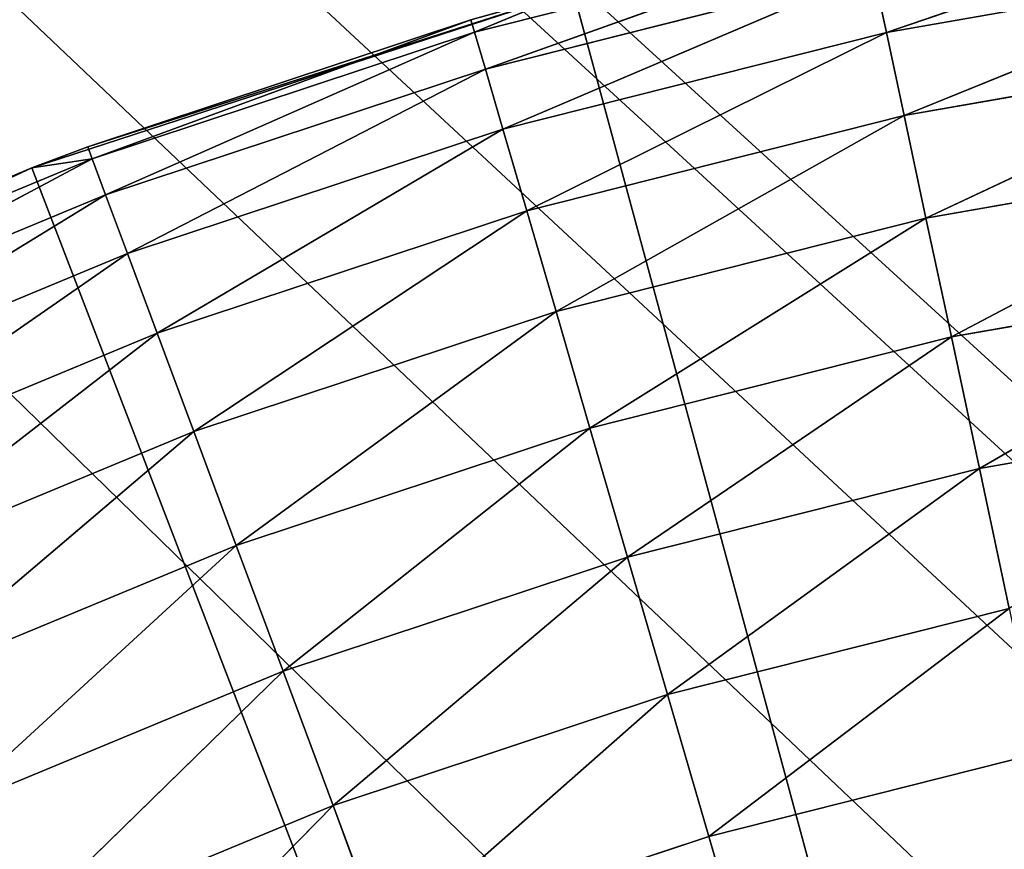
# Model space of a CAD drawing. Extents: x 0.4 to 80.4, y 0.1 to 20.1.
# Tile 225 of 256: x 2.1601 to 2.2759, y 18.0936 to 18.1912. Entities that reach past the tile are written whole.
import ezdxf

# ---------------------------------------------------------------- set-up
doc = ezdxf.new("R2010")
doc.units = 0
doc.header["$LTSCALE"] = 2.54
doc.layers.get('0').update_dxf_attribs({"color": 13, "linetype": 'CONTINUOUS'})

# ---------------------------------------------------------------- blocks, each defined once
blk = doc.blocks.new('P__KA_KUCHENNA_MOLISA_STL')
at = {"color": 0}
for p, q in [((2.61998, 17.83523, 89.4), (0.395, 19.86711, 89.4)), ((2.61998, 17.83523, 89.4), (0.395, 19.86711, 89.4)), ((2.57, 17.87022, 89.4), (0.395, 19.86711, 89.4)), ((2.57, 17.87022, 89.4), (0.395, 19.86711, 89.4)), ((2.51471, 17.896, 89.4), (0.395, 19.86711, 89.4)), ((2.45578, 17.91179, 89.4), (0.395, 19.86711, 89.4)), ((2.51471, 17.896, 89.4), (0.395, 19.86711, 89.4)), ((2.45578, 17.91179, 89.4), (0.395, 19.86711, 89.4)), ((2.395, 17.91711, 89.4), (0.395, 19.86711, 89.4)), ((2.395, 17.91711, 89.4), (0.395, 19.86711, 89.4)), ((2.45578, 17.91179, 89.5), (0.395, 19.86711, 89.5)), ((0.395, 19.86711, 89.5), (2.395, 17.91711, 89.5)), ((2.45578, 17.91179, 89.5), (0.395, 19.86711, 89.5)), ((2.51471, 17.896, 89.5), (0.395, 19.86711, 89.5)), ((2.51471, 17.896, 89.5), (0.395, 19.86711, 89.5)), ((0.395, 19.86711, 89.5), (2.395, 17.91711, 89.5)), ((2.26202, 18.18967, 88.95), (2.30681, 18.20501, 88.9658)), ((2.26202, 18.18967, 88.95), (2.30681, 18.20501, 88.9658)), ((2.25954, 18.20128, 88.98264), (2.21361, 18.1897, 88.98264)), ((2.25954, 18.20128, 88.98264), (2.21361, 18.1897, 88.98264)), ((2.25954, 18.20128, 88.98264), (2.21487, 18.18537, 88.9658)), ((2.25954, 18.20128, 88.98264), (2.21487, 18.18537, 88.9658)), ((2.26048, 18.19687, 88.9658), (2.21487, 18.18537, 88.9658)), ((2.26048, 18.19687, 88.9658), (2.21487, 18.18537, 88.9658)), ((2.26048, 18.19687, 88.9658), (2.21693, 18.1783, 88.95)), ((2.26048, 18.19687, 88.9658), (2.21693, 18.1783, 88.95)), ((2.26202, 18.18967, 88.95), (2.26048, 18.19687, 88.9658)), ((2.26202, 18.18967, 88.95), (2.26048, 18.19687, 88.9658)), ((2.26202, 18.18967, 88.95), (2.30782, 18.19771, 88.95)), ((2.26202, 18.18967, 88.95), (2.30782, 18.19771, 88.95)), ((2.26411, 18.17989, 88.93572), (2.30782, 18.19771, 88.95)), ((2.26411, 18.17989, 88.93572), (2.30782, 18.19771, 88.95)), ((2.16156, 18.17375, 89.4), (2.22518, 18.19453, 89.4)), ((2.16156, 18.17375, 89.4), (2.22518, 18.19453, 89.4)), ((2.16812, 18.17623, 89), (2.22518, 18.19453, 89.4)), ((2.16812, 18.17623, 89), (2.22518, 18.19453, 89.4)), ((2.22518, 18.19453, 89), (2.21318, 18.19116, 89)), ((2.21318, 18.19116, 89), (2.22518, 18.19453, 89.4)), ((2.21318, 18.19116, 89), (2.22518, 18.19453, 89.4)), ((2.22518, 18.19453, 89), (2.21318, 18.19116, 89)), ((2.22518, 18.19453, 89), (2.21361, 18.1897, 88.98264)), ((2.22518, 18.19453, 89), (2.21361, 18.1897, 88.98264)), ((2.22518, 18.19453, 89.4), (2.395, 17.56711, 89.4)), ((2.22518, 18.19453, 89.4), (2.395, 17.56711, 89.4)), ((2.21318, 18.19116, 89), (2.16812, 18.17623, 89)), ((2.21318, 18.19116, 89), (2.16812, 18.17623, 89)), ((2.16865, 18.1748, 88.98264), (2.21318, 18.19116, 89)), ((2.16865, 18.1748, 88.98264), (2.21318, 18.19116, 89)), ((2.21361, 18.1897, 88.98264), (2.21318, 18.19116, 89)), ((2.21361, 18.1897, 88.98264), (2.21318, 18.19116, 89)), ((2.16865, 18.1748, 88.98264), (2.21361, 18.1897, 88.98264)), ((2.16865, 18.1748, 88.98264), (2.21361, 18.1897, 88.98264)), ((2.17022, 18.17057, 88.9658), (2.21361, 18.1897, 88.98264)), ((2.17022, 18.17057, 88.9658), (2.21361, 18.1897, 88.98264)), ((2.21487, 18.18537, 88.9658), (2.21361, 18.1897, 88.98264)), ((2.21487, 18.18537, 88.9658), (2.21361, 18.1897, 88.98264)), ((2.26202, 18.18967, 88.95), (2.21693, 18.1783, 88.95)), ((2.26202, 18.18967, 88.95), (2.21693, 18.1783, 88.95)), ((2.26202, 18.18967, 88.95), (2.21973, 18.1687, 88.93572)), ((2.26202, 18.18967, 88.95), (2.21973, 18.1687, 88.93572)), ((2.26411, 18.17989, 88.93572), (2.26202, 18.18967, 88.95)), ((2.26411, 18.17989, 88.93572), (2.26202, 18.18967, 88.95)), ((2.26411, 18.17989, 88.93572), (2.30919, 18.18781, 88.93572)), ((2.26411, 18.17989, 88.93572), (2.30919, 18.18781, 88.93572)), ((2.26668, 18.16784, 88.92339), (2.30919, 18.18781, 88.93572)), ((2.26668, 18.16784, 88.92339), (2.30919, 18.18781, 88.93572)), ((2.17022, 18.17057, 88.9658), (2.21487, 18.18537, 88.9658)), ((2.17022, 18.17057, 88.9658), (2.21487, 18.18537, 88.9658)), ((2.17279, 18.16367, 88.95), (2.21487, 18.18537, 88.9658)), ((2.17279, 18.16367, 88.95), (2.21487, 18.18537, 88.9658)), ((2.21693, 18.1783, 88.95), (2.21487, 18.18537, 88.9658)), ((2.21693, 18.1783, 88.95), (2.21487, 18.18537, 88.9658)), ((2.26411, 18.17989, 88.93572), (2.21973, 18.1687, 88.93572)), ((2.26411, 18.17989, 88.93572), (2.21973, 18.1687, 88.93572)), ((2.26411, 18.17989, 88.93572), (2.22318, 18.15687, 88.92339)), ((2.26411, 18.17989, 88.93572), (2.22318, 18.15687, 88.92339)), ((2.26668, 18.16784, 88.92339), (2.26411, 18.17989, 88.93572)), ((2.26668, 18.16784, 88.92339), (2.26411, 18.17989, 88.93572)), ((2.17279, 18.16367, 88.95), (2.21693, 18.1783, 88.95)), ((2.17279, 18.16367, 88.95), (2.21693, 18.1783, 88.95)), ((2.17628, 18.1543, 88.93572), (2.21693, 18.1783, 88.95)), ((2.17628, 18.1543, 88.93572), (2.21693, 18.1783, 88.95)), ((2.21973, 18.1687, 88.93572), (2.21693, 18.1783, 88.95)), ((2.21973, 18.1687, 88.93572), (2.21693, 18.1783, 88.95)), ((2.16812, 18.17623, 89), (2.16156, 18.17375, 89.4)), ((2.16812, 18.17623, 89), (2.16156, 18.17375, 89.4)), ((2.16812, 18.17623, 89), (2.16156, 18.17375, 89)), ((2.16812, 18.17623, 89), (2.16156, 18.17375, 89)), ((2.16812, 18.17623, 89), (2.16865, 18.1748, 88.98264)), ((2.16812, 18.17623, 89), (2.16865, 18.1748, 88.98264)), ((2.16865, 18.1748, 88.98264), (2.12489, 18.15666, 88.98264)), ((2.16865, 18.1748, 88.98264), (2.12489, 18.15666, 88.98264)), ((2.16865, 18.1748, 88.98264), (2.12677, 18.15256, 88.9658)), ((2.16865, 18.1748, 88.98264), (2.12677, 18.15256, 88.9658)), ((2.16865, 18.1748, 88.98264), (2.16156, 18.17375, 89)), ((2.16865, 18.1748, 88.98264), (2.16156, 18.17375, 89)), ((2.17022, 18.17057, 88.9658), (2.16865, 18.1748, 88.98264)), ((2.17022, 18.17057, 88.9658), (2.16865, 18.1748, 88.98264)), ((2.26668, 18.16784, 88.92339), (2.31088, 18.1756, 88.92339)), ((2.26668, 18.16784, 88.92339), (2.31088, 18.1756, 88.92339)), ((2.26967, 18.15387, 88.9134), (2.31088, 18.1756, 88.92339)), ((2.26967, 18.15387, 88.9134), (2.31088, 18.1756, 88.92339)), ((2.10043, 18.14653, 89.4), (2.16156, 18.17375, 89.4)), ((2.10043, 18.14653, 89.4), (2.16156, 18.17375, 89.4)), ((2.16156, 18.17375, 89.4), (2.12426, 18.15804, 89)), ((2.16156, 18.17375, 89), (2.12426, 18.15804, 89)), ((2.16156, 18.17375, 89.4), (2.12426, 18.15804, 89)), ((2.16156, 18.17375, 89), (2.12426, 18.15804, 89)), ((2.16156, 18.17375, 89), (2.12489, 18.15666, 88.98264)), ((2.16156, 18.17375, 89), (2.12489, 18.15666, 88.98264)), ((2.16156, 18.17375, 89), (2.16156, 18.17375, 89.4)), ((2.16156, 18.17375, 89), (2.16156, 18.17375, 89.4)), ((2.395, 17.56711, 89.4), (2.16156, 18.17375, 89.4)), ((2.395, 17.56711, 89.4), (2.16156, 18.17375, 89.4)), ((2.17022, 18.17057, 88.9658), (2.12677, 18.15256, 88.9658)), ((2.17022, 18.17057, 88.9658), (2.12677, 18.15256, 88.9658)), ((2.17022, 18.17057, 88.9658), (2.12984, 18.14586, 88.95)), ((2.17022, 18.17057, 88.9658), (2.12984, 18.14586, 88.95)), ((2.17279, 18.16367, 88.95), (2.17022, 18.17057, 88.9658)), ((2.17279, 18.16367, 88.95), (2.17022, 18.17057, 88.9658)), ((2.17628, 18.1543, 88.93572), (2.21973, 18.1687, 88.93572)), ((2.17628, 18.1543, 88.93572), (2.21973, 18.1687, 88.93572)), ((2.18058, 18.14275, 88.92339), (2.21973, 18.1687, 88.93572)), ((2.18058, 18.14275, 88.92339), (2.21973, 18.1687, 88.93572)), ((2.22318, 18.15687, 88.92339), (2.21973, 18.1687, 88.93572)), ((2.22318, 18.15687, 88.92339), (2.21973, 18.1687, 88.93572)), ((2.26668, 18.16784, 88.92339), (2.22318, 18.15687, 88.92339)), ((2.26668, 18.16784, 88.92339), (2.22318, 18.15687, 88.92339)), ((2.26668, 18.16784, 88.92339), (2.22717, 18.14316, 88.9134)), ((2.26668, 18.16784, 88.92339), (2.22717, 18.14316, 88.9134)), ((2.26967, 18.15387, 88.9134), (2.26668, 18.16784, 88.92339)), ((2.26967, 18.15387, 88.9134), (2.26668, 18.16784, 88.92339)), ((2.17279, 18.16367, 88.95), (2.12984, 18.14586, 88.95)), ((2.17279, 18.16367, 88.95), (2.12984, 18.14586, 88.95)), ((2.17279, 18.16367, 88.95), (2.134, 18.13677, 88.93572)), ((2.17279, 18.16367, 88.95), (2.134, 18.13677, 88.93572)), ((2.17628, 18.1543, 88.93572), (2.17279, 18.16367, 88.95)), ((2.17628, 18.1543, 88.93572), (2.17279, 18.16367, 88.95)), ((2.26967, 18.15387, 88.9134), (2.31283, 18.16146, 88.9134)), ((2.26967, 18.15387, 88.9134), (2.31283, 18.16146, 88.9134)), ((2.27297, 18.13842, 88.90603), (2.31283, 18.16146, 88.9134)), ((2.27297, 18.13842, 88.90603), (2.31283, 18.16146, 88.9134)), ((2.18058, 18.14275, 88.92339), (2.22318, 18.15687, 88.92339)), ((2.18058, 18.14275, 88.92339), (2.22318, 18.15687, 88.92339)), ((2.18557, 18.12937, 88.9134), (2.22318, 18.15687, 88.92339)), ((2.18557, 18.12937, 88.9134), (2.22318, 18.15687, 88.92339)), ((2.22717, 18.14316, 88.9134), (2.22318, 18.15687, 88.92339)), ((2.22717, 18.14316, 88.9134), (2.22318, 18.15687, 88.92339)), ((2.17628, 18.1543, 88.93572), (2.134, 18.13677, 88.93572)), ((2.17628, 18.1543, 88.93572), (2.134, 18.13677, 88.93572)), ((2.17628, 18.1543, 88.93572), (2.13914, 18.12556, 88.92339)), ((2.17628, 18.1543, 88.93572), (2.13914, 18.12556, 88.92339)), ((2.18058, 18.14275, 88.92339), (2.17628, 18.1543, 88.93572)), ((2.18058, 18.14275, 88.92339), (2.17628, 18.1543, 88.93572)), ((2.26967, 18.15387, 88.9134), (2.22717, 18.14316, 88.9134)), ((2.26967, 18.15387, 88.9134), (2.22717, 18.14316, 88.9134)), ((2.26967, 18.15387, 88.9134), (2.23159, 18.12799, 88.90603)), ((2.26967, 18.15387, 88.9134), (2.23159, 18.12799, 88.90603)), ((2.27297, 18.13842, 88.90603), (2.26967, 18.15387, 88.9134)), ((2.27297, 18.13842, 88.90603), (2.26967, 18.15387, 88.9134)), ((2.27297, 18.13842, 88.90603), (2.315, 18.14581, 88.90603)), ((2.27297, 18.13842, 88.90603), (2.315, 18.14581, 88.90603)), ((2.18058, 18.14275, 88.92339), (2.13914, 18.12556, 88.92339)), ((2.18058, 18.14275, 88.92339), (2.13914, 18.12556, 88.92339)), ((2.18058, 18.14275, 88.92339), (2.14508, 18.11258, 88.9134)), ((2.18058, 18.14275, 88.92339), (2.14508, 18.11258, 88.9134)), ((2.18557, 18.12937, 88.9134), (2.18058, 18.14275, 88.92339)), ((2.18557, 18.12937, 88.9134), (2.18058, 18.14275, 88.92339)), ((2.18557, 18.12937, 88.9134), (2.22717, 18.14316, 88.9134)), ((2.18557, 18.12937, 88.9134), (2.22717, 18.14316, 88.9134)), ((2.19108, 18.11457, 88.90603), (2.22717, 18.14316, 88.9134)), ((2.19108, 18.11457, 88.90603), (2.22717, 18.14316, 88.9134)), ((2.23159, 18.12799, 88.90603), (2.22717, 18.14316, 88.9134)), ((2.23159, 18.12799, 88.90603), (2.22717, 18.14316, 88.9134)), ((2.27297, 18.13842, 88.90603), (2.23159, 18.12799, 88.90603)), ((2.27297, 18.13842, 88.90603), (2.23159, 18.12799, 88.90603)), ((2.27297, 18.13842, 88.90603), (2.2363, 18.11183, 88.90152)), ((2.27297, 18.13842, 88.90603), (2.2363, 18.11183, 88.90152)), ((2.27648, 18.12196, 88.90152), (2.27297, 18.13842, 88.90603)), ((2.27648, 18.12196, 88.90152), (2.27297, 18.13842, 88.90603)), ((2.18557, 18.12937, 88.9134), (2.14508, 18.11258, 88.9134)), ((2.18557, 18.12937, 88.9134), (2.14508, 18.11258, 88.9134)), ((2.18557, 18.12937, 88.9134), (2.15167, 18.09822, 88.90603)), ((2.18557, 18.12937, 88.9134), (2.15167, 18.09822, 88.90603)), ((2.19108, 18.11457, 88.90603), (2.18557, 18.12937, 88.9134)), ((2.19108, 18.11457, 88.90603), (2.18557, 18.12937, 88.9134)), ((2.19108, 18.11457, 88.90603), (2.23159, 18.12799, 88.90603)), ((2.19108, 18.11457, 88.90603), (2.23159, 18.12799, 88.90603)), ((2.19696, 18.09879, 88.90152), (2.23159, 18.12799, 88.90603)), ((2.19696, 18.09879, 88.90152), (2.23159, 18.12799, 88.90603)), ((2.2363, 18.11183, 88.90152), (2.23159, 18.12799, 88.90603)), ((2.2363, 18.11183, 88.90152), (2.23159, 18.12799, 88.90603)), ((2.27648, 18.12196, 88.90152), (2.2363, 18.11183, 88.90152)), ((2.27648, 18.12196, 88.90152), (2.2363, 18.11183, 88.90152)), ((2.27648, 18.12196, 88.90152), (2.24116, 18.09516, 88.9)), ((2.27648, 18.12196, 88.90152), (2.24116, 18.09516, 88.9)), ((2.19108, 18.11457, 88.90603), (2.15167, 18.09822, 88.90603)), ((2.19108, 18.11457, 88.90603), (2.15167, 18.09822, 88.90603)), ((2.19108, 18.11457, 88.90603), (2.15868, 18.08291, 88.90152)), ((2.19108, 18.11457, 88.90603), (2.15868, 18.08291, 88.90152)), ((2.19696, 18.09879, 88.90152), (2.19108, 18.11457, 88.90603)), ((2.19696, 18.09879, 88.90152), (2.19108, 18.11457, 88.90603)), ((2.19696, 18.09879, 88.90152), (2.2363, 18.11183, 88.90152)), ((2.19696, 18.09879, 88.90152), (2.2363, 18.11183, 88.90152)), ((2.20302, 18.08252, 88.9), (2.2363, 18.11183, 88.90152)), ((2.20302, 18.08252, 88.9), (2.2363, 18.11183, 88.90152)), ((2.24116, 18.09516, 88.9), (2.2363, 18.11183, 88.90152)), ((2.24116, 18.09516, 88.9), (2.2363, 18.11183, 88.90152)), ((2.24116, 18.09516, 88.9), (2.28011, 18.10498, 88.9)), ((2.24116, 18.09516, 88.9), (2.28011, 18.10498, 88.9)), ((2.19696, 18.09879, 88.90152), (2.15868, 18.08291, 88.90152)), ((2.19696, 18.09879, 88.90152), (2.15868, 18.08291, 88.90152)), ((2.19696, 18.09879, 88.90152), (2.16591, 18.06713, 88.9)), ((2.19696, 18.09879, 88.90152), (2.16591, 18.06713, 88.9)), ((2.20302, 18.08252, 88.9), (2.19696, 18.09879, 88.90152)), ((2.20302, 18.08252, 88.9), (2.19696, 18.09879, 88.90152)), ((2.20302, 18.08252, 88.9), (2.24116, 18.09516, 88.9)), ((2.20302, 18.08252, 88.9), (2.24116, 18.09516, 88.9)), ((2.24116, 18.09516, 88.9), (2.395, 17.56711, 88.9)), ((2.24116, 18.09516, 88.9), (2.395, 17.56711, 88.9))]:
    blk.add_line(p, q, dxfattribs=at)
mesh = blk.add_polyface(dxfattribs=at)
corners = [(78.12689, 17.79209, 89.4), (78.09189, 17.74211, 89.4), (0.395, 19.86711, 89.4)]
mesh.append_faces([[corners[k] for k in face] for face in [(0, 1, 2)]], dxfattribs={"color": 0})
mesh = blk.add_polyface(dxfattribs=at)
corners = [(78.17003, 17.83523, 89.4), (78.12689, 17.79209, 89.4), (0.395, 19.86711, 89.4)]
mesh.append_faces([[corners[k] for k in face] for face in [(0, 1, 2)]], dxfattribs={"color": 0})
mesh = blk.add_polyface(dxfattribs=at)
corners = [(2.17003, 17.83523, 89.4), (2.12689, 17.79209, 89.4), (0.395, 19.86711, 89.4)]
mesh.append_faces([[corners[k] for k in face] for face in [(0, 1, 2)]], dxfattribs={"color": 0})
mesh = blk.add_polyface(dxfattribs=at)
corners = [(78.09189, 17.74211, 89.4), (2.61998, 17.83523, 89.4), (0.395, 19.86711, 89.4)]
mesh.append_faces([[corners[k] for k in face] for face in [(0, 1, 2)]], dxfattribs={"color": 0})
mesh = blk.add_polyface(dxfattribs=at)
corners = [(2.61998, 17.83523, 89.4), (2.57, 17.87022, 89.4), (0.395, 19.86711, 89.4)]
mesh.append_faces([[corners[k] for k in face] for face in [(0, 1, 2)]], dxfattribs={"color": 0})
mesh = blk.add_polyface(dxfattribs=at)
corners = [(2.57, 17.87022, 89.4), (2.51471, 17.896, 89.4), (0.395, 19.86711, 89.4)]
mesh.append_faces([[corners[k] for k in face] for face in [(0, 1, 2)]], dxfattribs={"color": 0})
mesh = blk.add_polyface(dxfattribs=at)
corners = [(80.395, 19.86711, 89.4), (78.27529, 17.896, 89.4), (0.395, 19.86711, 89.4)]
mesh.append_faces([[corners[k] for k in face] for face in [(0, 1, 2)]], dxfattribs={"color": 0})
mesh = blk.add_polyface(dxfattribs=at)
corners = [(78.27529, 17.896, 89.4), (78.22, 17.87022, 89.4), (0.395, 19.86711, 89.4)]
mesh.append_faces([[corners[k] for k in face] for face in [(0, 1, 2)]], dxfattribs={"color": 0})
mesh = blk.add_polyface(dxfattribs=at)
corners = [(78.22, 17.87022, 89.4), (78.17003, 17.83523, 89.4), (0.395, 19.86711, 89.4)]
mesh.append_faces([[corners[k] for k in face] for face in [(0, 1, 2)]], dxfattribs={"color": 0})
mesh = blk.add_polyface(dxfattribs=at)
corners = [(2.51471, 17.896, 89.4), (2.45578, 17.91179, 89.4), (0.395, 19.86711, 89.4)]
mesh.append_faces([[corners[k] for k in face] for face in [(0, 1, 2)]], dxfattribs={"color": 0})
mesh = blk.add_polyface(dxfattribs=at)
corners = [(2.45578, 17.91179, 89.4), (2.395, 17.91711, 89.4), (0.395, 19.86711, 89.4)]
mesh.append_faces([[corners[k] for k in face] for face in [(0, 1, 2)]], dxfattribs={"color": 0})
mesh = blk.add_polyface(dxfattribs=at)
corners = [(2.395, 17.91711, 89.4), (2.33423, 17.91179, 89.4), (0.395, 19.86711, 89.4)]
mesh.append_faces([[corners[k] for k in face] for face in [(0, 1, 2)]], dxfattribs={"color": 0})
mesh = blk.add_polyface(dxfattribs=at)
corners = [(2.33423, 17.91179, 89.4), (2.2753, 17.896, 89.4), (0.395, 19.86711, 89.4)]
mesh.append_faces([[corners[k] for k in face] for face in [(0, 1, 2)]], dxfattribs={"color": 0})
mesh = blk.add_polyface(dxfattribs=at)
corners = [(2.2753, 17.896, 89.4), (2.22, 17.87022, 89.4), (0.395, 19.86711, 89.4)]
mesh.append_faces([[corners[k] for k in face] for face in [(0, 1, 2)]], dxfattribs={"color": 0})
mesh = blk.add_polyface(dxfattribs=at)
corners = [(2.22, 17.87022, 89.4), (2.17003, 17.83523, 89.4), (0.395, 19.86711, 89.4)]
mesh.append_faces([[corners[k] for k in face] for face in [(0, 1, 2)]], dxfattribs={"color": 0})
mesh = blk.add_polyface(dxfattribs=at)
corners = [(2.17003, 17.83523, 89.5), (0.395, 19.86711, 89.5), (2.12689, 17.79209, 89.5)]
mesh.append_faces([[corners[k] for k in face] for face in [(0, 1, 2)]], dxfattribs={"color": 0})
mesh = blk.add_polyface(dxfattribs=at)
corners = [(2.22, 17.87022, 89.5), (0.395, 19.86711, 89.5), (2.17003, 17.83523, 89.5)]
mesh.append_faces([[corners[k] for k in face] for face in [(0, 1, 2)]], dxfattribs={"color": 0})
mesh = blk.add_polyface(dxfattribs=at)
corners = [(2.45578, 17.91179, 89.5), (0.395, 19.86711, 89.5), (2.395, 17.91711, 89.5)]
mesh.append_faces([[corners[k] for k in face] for face in [(0, 1, 2)]], dxfattribs={"color": 0})
mesh = blk.add_polyface(dxfattribs=at)
corners = [(2.51471, 17.896, 89.5), (0.395, 19.86711, 89.5), (2.45578, 17.91179, 89.5)]
mesh.append_faces([[corners[k] for k in face] for face in [(0, 1, 2)]], dxfattribs={"color": 0})
mesh = blk.add_polyface(dxfattribs=at)
corners = [(80.395, 19.86711, 89.5), (0.395, 19.86711, 89.5), (2.51471, 17.896, 89.5)]
mesh.append_faces([[corners[k] for k in face] for face in [(0, 1, 2)]], dxfattribs={"color": 0})
mesh = blk.add_polyface(dxfattribs=at)
corners = [(2.2753, 17.896, 89.5), (0.395, 19.86711, 89.5), (2.22, 17.87022, 89.5)]
mesh.append_faces([[corners[k] for k in face] for face in [(0, 1, 2)]], dxfattribs={"color": 0})
mesh = blk.add_polyface(dxfattribs=at)
corners = [(2.33423, 17.91179, 89.5), (0.395, 19.86711, 89.5), (2.2753, 17.896, 89.5)]
mesh.append_faces([[corners[k] for k in face] for face in [(0, 1, 2)]], dxfattribs={"color": 0})
mesh = blk.add_polyface(dxfattribs=at)
corners = [(2.395, 17.91711, 89.5), (0.395, 19.86711, 89.5), (2.33423, 17.91179, 89.5)]
mesh.append_faces([[corners[k] for k in face] for face in [(0, 1, 2)]], dxfattribs={"color": 0})
mesh = blk.add_polyface(dxfattribs=at)
corners = [(2.395, 17.56711, 89.4), (2.29059, 18.20867, 89.4), (2.22518, 18.19453, 89.4)]
mesh.append_faces([[corners[k] for k in face] for face in [(0, 1, 2)]], dxfattribs={"color": 0})
mesh = blk.add_polyface(dxfattribs=at)
corners = [(2.30681, 18.20501, 88.9658), (2.26202, 18.18967, 88.95), (2.26048, 18.19687, 88.9658)]
mesh.append_faces([[corners[k] for k in face] for face in [(0, 1, 2)]], dxfattribs={"color": 0})
mesh = blk.add_polyface(dxfattribs=at)
corners = [(2.30681, 18.20501, 88.9658), (2.30782, 18.19771, 88.95), (2.26202, 18.18967, 88.95)]
mesh.append_faces([[corners[k] for k in face] for face in [(0, 1, 2)]], dxfattribs={"color": 0})
mesh = blk.add_polyface(dxfattribs=at)
corners = [(2.22518, 18.19453, 89), (2.25954, 18.20128, 88.98264), (2.21361, 18.1897, 88.98264)]
mesh.append_faces([[corners[k] for k in face] for face in [(0, 1, 2)]], dxfattribs={"color": 0})
mesh = blk.add_polyface(dxfattribs=at)
corners = [(2.25954, 18.20128, 88.98264), (2.21487, 18.18537, 88.9658), (2.21361, 18.1897, 88.98264)]
mesh.append_faces([[corners[k] for k in face] for face in [(0, 1, 2)]], dxfattribs={"color": 0})
mesh = blk.add_polyface(dxfattribs=at)
corners = [(2.25954, 18.20128, 88.98264), (2.26048, 18.19687, 88.9658), (2.21487, 18.18537, 88.9658)]
mesh.append_faces([[corners[k] for k in face] for face in [(0, 1, 2)]], dxfattribs={"color": 0})
mesh = blk.add_polyface(dxfattribs=at)
corners = [(2.26048, 18.19687, 88.9658), (2.21693, 18.1783, 88.95), (2.21487, 18.18537, 88.9658)]
mesh.append_faces([[corners[k] for k in face] for face in [(0, 1, 2)]], dxfattribs={"color": 0})
mesh = blk.add_polyface(dxfattribs=at)
corners = [(2.26048, 18.19687, 88.9658), (2.26202, 18.18967, 88.95), (2.21693, 18.1783, 88.95)]
mesh.append_faces([[corners[k] for k in face] for face in [(0, 1, 2)]], dxfattribs={"color": 0})
mesh = blk.add_polyface(dxfattribs=at)
corners = [(2.30782, 18.19771, 88.95), (2.26411, 18.17989, 88.93572), (2.26202, 18.18967, 88.95)]
mesh.append_faces([[corners[k] for k in face] for face in [(0, 1, 2)]], dxfattribs={"color": 0})
mesh = blk.add_polyface(dxfattribs=at)
corners = [(2.30782, 18.19771, 88.95), (2.30919, 18.18781, 88.93572), (2.26411, 18.17989, 88.93572)]
mesh.append_faces([[corners[k] for k in face] for face in [(0, 1, 2)]], dxfattribs={"color": 0})
mesh = blk.add_polyface(dxfattribs=at)
corners = [(2.22518, 18.19453, 89.4), (2.16812, 18.17623, 89), (2.16156, 18.17375, 89.4)]
mesh.append_faces([[corners[k] for k in face] for face in [(0, 1, 2)]], dxfattribs={"color": 0})
mesh = blk.add_polyface(dxfattribs=at)
corners = [(2.395, 17.56711, 89.4), (2.22518, 18.19453, 89.4), (2.16156, 18.17375, 89.4)]
mesh.append_faces([[corners[k] for k in face] for face in [(0, 1, 2)]], dxfattribs={"color": 0})
mesh = blk.add_polyface(dxfattribs=at)
corners = [(2.22518, 18.19453, 89.4), (2.21318, 18.19116, 89), (2.16812, 18.17623, 89)]
mesh.append_faces([[corners[k] for k in face] for face in [(0, 1, 2)]], dxfattribs={"color": 0})
mesh = blk.add_polyface(dxfattribs=at)
corners = [(2.22518, 18.19453, 89.4), (2.22518, 18.19453, 89), (2.21318, 18.19116, 89)]
mesh.append_faces([[corners[k] for k in face] for face in [(0, 1, 2)]], dxfattribs={"color": 0})
mesh = blk.add_polyface(dxfattribs=at)
corners = [(2.22518, 18.19453, 89), (2.21361, 18.1897, 88.98264), (2.21318, 18.19116, 89)]
mesh.append_faces([[corners[k] for k in face] for face in [(0, 1, 2)]], dxfattribs={"color": 0})
mesh = blk.add_polyface(dxfattribs=at)
corners = [(2.21318, 18.19116, 89), (2.16865, 18.1748, 88.98264), (2.16812, 18.17623, 89)]
mesh.append_faces([[corners[k] for k in face] for face in [(0, 1, 2)]], dxfattribs={"color": 0})
mesh = blk.add_polyface(dxfattribs=at)
corners = [(2.21318, 18.19116, 89), (2.21361, 18.1897, 88.98264), (2.16865, 18.1748, 88.98264)]
mesh.append_faces([[corners[k] for k in face] for face in [(0, 1, 2)]], dxfattribs={"color": 0})
mesh = blk.add_polyface(dxfattribs=at)
corners = [(2.21361, 18.1897, 88.98264), (2.17022, 18.17057, 88.9658), (2.16865, 18.1748, 88.98264)]
mesh.append_faces([[corners[k] for k in face] for face in [(0, 1, 2)]], dxfattribs={"color": 0})
mesh = blk.add_polyface(dxfattribs=at)
corners = [(2.21361, 18.1897, 88.98264), (2.21487, 18.18537, 88.9658), (2.17022, 18.17057, 88.9658)]
mesh.append_faces([[corners[k] for k in face] for face in [(0, 1, 2)]], dxfattribs={"color": 0})
mesh = blk.add_polyface(dxfattribs=at)
corners = [(2.26202, 18.18967, 88.95), (2.21973, 18.1687, 88.93572), (2.21693, 18.1783, 88.95)]
mesh.append_faces([[corners[k] for k in face] for face in [(0, 1, 2)]], dxfattribs={"color": 0})
mesh = blk.add_polyface(dxfattribs=at)
corners = [(2.26202, 18.18967, 88.95), (2.26411, 18.17989, 88.93572), (2.21973, 18.1687, 88.93572)]
mesh.append_faces([[corners[k] for k in face] for face in [(0, 1, 2)]], dxfattribs={"color": 0})
mesh = blk.add_polyface(dxfattribs=at)
corners = [(2.30919, 18.18781, 88.93572), (2.26668, 18.16784, 88.92339), (2.26411, 18.17989, 88.93572)]
mesh.append_faces([[corners[k] for k in face] for face in [(0, 1, 2)]], dxfattribs={"color": 0})
mesh = blk.add_polyface(dxfattribs=at)
corners = [(2.31088, 18.1756, 88.92339), (2.26668, 18.16784, 88.92339), (2.30919, 18.18781, 88.93572)]
mesh.append_faces([[corners[k] for k in face] for face in [(0, 1, 2)]], dxfattribs={"color": 0})
mesh = blk.add_polyface(dxfattribs=at)
corners = [(2.21487, 18.18537, 88.9658), (2.17279, 18.16367, 88.95), (2.17022, 18.17057, 88.9658)]
mesh.append_faces([[corners[k] for k in face] for face in [(0, 1, 2)]], dxfattribs={"color": 0})
mesh = blk.add_polyface(dxfattribs=at)
corners = [(2.21487, 18.18537, 88.9658), (2.21693, 18.1783, 88.95), (2.17279, 18.16367, 88.95)]
mesh.append_faces([[corners[k] for k in face] for face in [(0, 1, 2)]], dxfattribs={"color": 0})
mesh = blk.add_polyface(dxfattribs=at)
corners = [(2.26411, 18.17989, 88.93572), (2.22318, 18.15687, 88.92339), (2.21973, 18.1687, 88.93572)]
mesh.append_faces([[corners[k] for k in face] for face in [(0, 1, 2)]], dxfattribs={"color": 0})
mesh = blk.add_polyface(dxfattribs=at)
corners = [(2.26668, 18.16784, 88.92339), (2.22318, 18.15687, 88.92339), (2.26411, 18.17989, 88.93572)]
mesh.append_faces([[corners[k] for k in face] for face in [(0, 1, 2)]], dxfattribs={"color": 0})
mesh = blk.add_polyface(dxfattribs=at)
corners = [(2.21693, 18.1783, 88.95), (2.17628, 18.1543, 88.93572), (2.17279, 18.16367, 88.95)]
mesh.append_faces([[corners[k] for k in face] for face in [(0, 1, 2)]], dxfattribs={"color": 0})
mesh = blk.add_polyface(dxfattribs=at)
corners = [(2.21693, 18.1783, 88.95), (2.21973, 18.1687, 88.93572), (2.17628, 18.1543, 88.93572)]
mesh.append_faces([[corners[k] for k in face] for face in [(0, 1, 2)]], dxfattribs={"color": 0})
mesh = blk.add_polyface(dxfattribs=at)
corners = [(2.16156, 18.17375, 89.4), (2.16812, 18.17623, 89), (2.16156, 18.17375, 89)]
mesh.append_faces([[corners[k] for k in face] for face in [(0, 1, 2)]], dxfattribs={"color": 0})
mesh = blk.add_polyface(dxfattribs=at)
corners = [(2.16812, 18.17623, 89), (2.16865, 18.1748, 88.98264), (2.16156, 18.17375, 89)]
mesh.append_faces([[corners[k] for k in face] for face in [(0, 1, 2)]], dxfattribs={"color": 0})
mesh = blk.add_polyface(dxfattribs=at)
corners = [(2.16156, 18.17375, 89), (2.16865, 18.1748, 88.98264), (2.12489, 18.15666, 88.98264)]
mesh.append_faces([[corners[k] for k in face] for face in [(0, 1, 2)]], dxfattribs={"color": 0})
mesh = blk.add_polyface(dxfattribs=at)
corners = [(2.16865, 18.1748, 88.98264), (2.12677, 18.15256, 88.9658), (2.12489, 18.15666, 88.98264)]
mesh.append_faces([[corners[k] for k in face] for face in [(0, 1, 2)]], dxfattribs={"color": 0})
mesh = blk.add_polyface(dxfattribs=at)
corners = [(2.16865, 18.1748, 88.98264), (2.17022, 18.17057, 88.9658), (2.12677, 18.15256, 88.9658)]
mesh.append_faces([[corners[k] for k in face] for face in [(0, 1, 2)]], dxfattribs={"color": 0})
mesh = blk.add_polyface(dxfattribs=at)
corners = [(2.31088, 18.1756, 88.92339), (2.26967, 18.15387, 88.9134), (2.26668, 18.16784, 88.92339)]
mesh.append_faces([[corners[k] for k in face] for face in [(0, 1, 2)]], dxfattribs={"color": 0})
mesh = blk.add_polyface(dxfattribs=at)
corners = [(2.31283, 18.16146, 88.9134), (2.26967, 18.15387, 88.9134), (2.31088, 18.1756, 88.92339)]
mesh.append_faces([[corners[k] for k in face] for face in [(0, 1, 2)]], dxfattribs={"color": 0})
mesh = blk.add_polyface(dxfattribs=at)
corners = [(2.16156, 18.17375, 89.4), (2.12426, 18.15804, 89), (2.10043, 18.14653, 89.4)]
mesh.append_faces([[corners[k] for k in face] for face in [(0, 1, 2)]], dxfattribs={"color": 0})
mesh = blk.add_polyface(dxfattribs=at)
corners = [(2.395, 17.56711, 89.4), (2.16156, 18.17375, 89.4), (2.10043, 18.14653, 89.4)]
mesh.append_faces([[corners[k] for k in face] for face in [(0, 1, 2)]], dxfattribs={"color": 0})
mesh = blk.add_polyface(dxfattribs=at)
corners = [(2.16156, 18.17375, 89.4), (2.16156, 18.17375, 89), (2.12426, 18.15804, 89)]
mesh.append_faces([[corners[k] for k in face] for face in [(0, 1, 2)]], dxfattribs={"color": 0})
mesh = blk.add_polyface(dxfattribs=at)
corners = [(2.16156, 18.17375, 89), (2.12489, 18.15666, 88.98264), (2.12426, 18.15804, 89)]
mesh.append_faces([[corners[k] for k in face] for face in [(0, 1, 2)]], dxfattribs={"color": 0})
mesh = blk.add_polyface(dxfattribs=at)
corners = [(2.17022, 18.17057, 88.9658), (2.12984, 18.14586, 88.95), (2.12677, 18.15256, 88.9658)]
mesh.append_faces([[corners[k] for k in face] for face in [(0, 1, 2)]], dxfattribs={"color": 0})
mesh = blk.add_polyface(dxfattribs=at)
corners = [(2.17022, 18.17057, 88.9658), (2.17279, 18.16367, 88.95), (2.12984, 18.14586, 88.95)]
mesh.append_faces([[corners[k] for k in face] for face in [(0, 1, 2)]], dxfattribs={"color": 0})
mesh = blk.add_polyface(dxfattribs=at)
corners = [(2.21973, 18.1687, 88.93572), (2.18058, 18.14275, 88.92339), (2.17628, 18.1543, 88.93572)]
mesh.append_faces([[corners[k] for k in face] for face in [(0, 1, 2)]], dxfattribs={"color": 0})
mesh = blk.add_polyface(dxfattribs=at)
corners = [(2.22318, 18.15687, 88.92339), (2.18058, 18.14275, 88.92339), (2.21973, 18.1687, 88.93572)]
mesh.append_faces([[corners[k] for k in face] for face in [(0, 1, 2)]], dxfattribs={"color": 0})
mesh = blk.add_polyface(dxfattribs=at)
corners = [(2.26668, 18.16784, 88.92339), (2.22717, 18.14316, 88.9134), (2.22318, 18.15687, 88.92339)]
mesh.append_faces([[corners[k] for k in face] for face in [(0, 1, 2)]], dxfattribs={"color": 0})
mesh = blk.add_polyface(dxfattribs=at)
corners = [(2.26967, 18.15387, 88.9134), (2.22717, 18.14316, 88.9134), (2.26668, 18.16784, 88.92339)]
mesh.append_faces([[corners[k] for k in face] for face in [(0, 1, 2)]], dxfattribs={"color": 0})
mesh = blk.add_polyface(dxfattribs=at)
corners = [(2.17279, 18.16367, 88.95), (2.134, 18.13677, 88.93572), (2.12984, 18.14586, 88.95)]
mesh.append_faces([[corners[k] for k in face] for face in [(0, 1, 2)]], dxfattribs={"color": 0})
mesh = blk.add_polyface(dxfattribs=at)
corners = [(2.17279, 18.16367, 88.95), (2.17628, 18.1543, 88.93572), (2.134, 18.13677, 88.93572)]
mesh.append_faces([[corners[k] for k in face] for face in [(0, 1, 2)]], dxfattribs={"color": 0})
mesh = blk.add_polyface(dxfattribs=at)
corners = [(2.31283, 18.16146, 88.9134), (2.27297, 18.13842, 88.90603), (2.26967, 18.15387, 88.9134)]
mesh.append_faces([[corners[k] for k in face] for face in [(0, 1, 2)]], dxfattribs={"color": 0})
mesh = blk.add_polyface(dxfattribs=at)
corners = [(2.315, 18.14581, 88.90603), (2.27297, 18.13842, 88.90603), (2.31283, 18.16146, 88.9134)]
mesh.append_faces([[corners[k] for k in face] for face in [(0, 1, 2)]], dxfattribs={"color": 0})
mesh = blk.add_polyface(dxfattribs=at)
corners = [(2.22318, 18.15687, 88.92339), (2.18557, 18.12937, 88.9134), (2.18058, 18.14275, 88.92339)]
mesh.append_faces([[corners[k] for k in face] for face in [(0, 1, 2)]], dxfattribs={"color": 0})
mesh = blk.add_polyface(dxfattribs=at)
corners = [(2.22717, 18.14316, 88.9134), (2.18557, 18.12937, 88.9134), (2.22318, 18.15687, 88.92339)]
mesh.append_faces([[corners[k] for k in face] for face in [(0, 1, 2)]], dxfattribs={"color": 0})
mesh = blk.add_polyface(dxfattribs=at)
corners = [(2.17628, 18.1543, 88.93572), (2.13914, 18.12556, 88.92339), (2.134, 18.13677, 88.93572)]
mesh.append_faces([[corners[k] for k in face] for face in [(0, 1, 2)]], dxfattribs={"color": 0})
mesh = blk.add_polyface(dxfattribs=at)
corners = [(2.18058, 18.14275, 88.92339), (2.13914, 18.12556, 88.92339), (2.17628, 18.1543, 88.93572)]
mesh.append_faces([[corners[k] for k in face] for face in [(0, 1, 2)]], dxfattribs={"color": 0})
mesh = blk.add_polyface(dxfattribs=at)
corners = [(2.26967, 18.15387, 88.9134), (2.23159, 18.12799, 88.90603), (2.22717, 18.14316, 88.9134)]
mesh.append_faces([[corners[k] for k in face] for face in [(0, 1, 2)]], dxfattribs={"color": 0})
mesh = blk.add_polyface(dxfattribs=at)
corners = [(2.27297, 18.13842, 88.90603), (2.23159, 18.12799, 88.90603), (2.26967, 18.15387, 88.9134)]
mesh.append_faces([[corners[k] for k in face] for face in [(0, 1, 2)]], dxfattribs={"color": 0})
mesh = blk.add_polyface(dxfattribs=at)
corners = [(2.395, 17.56711, 89.4), (2.10043, 18.14653, 89.4), (2.04241, 18.11317, 89.4)]
mesh.append_faces([[corners[k] for k in face] for face in [(0, 1, 2)]], dxfattribs={"color": 0})
mesh = blk.add_polyface(dxfattribs=at)
corners = [(2.315, 18.14581, 88.90603), (2.27648, 18.12196, 88.90152), (2.27297, 18.13842, 88.90603)]
mesh.append_faces([[corners[k] for k in face] for face in [(0, 1, 2)]], dxfattribs={"color": 0})
mesh = blk.add_polyface(dxfattribs=at)
corners = [(2.18058, 18.14275, 88.92339), (2.14508, 18.11258, 88.9134), (2.13914, 18.12556, 88.92339)]
mesh.append_faces([[corners[k] for k in face] for face in [(0, 1, 2)]], dxfattribs={"color": 0})
mesh = blk.add_polyface(dxfattribs=at)
corners = [(2.18557, 18.12937, 88.9134), (2.14508, 18.11258, 88.9134), (2.18058, 18.14275, 88.92339)]
mesh.append_faces([[corners[k] for k in face] for face in [(0, 1, 2)]], dxfattribs={"color": 0})
mesh = blk.add_polyface(dxfattribs=at)
corners = [(2.22717, 18.14316, 88.9134), (2.19108, 18.11457, 88.90603), (2.18557, 18.12937, 88.9134)]
mesh.append_faces([[corners[k] for k in face] for face in [(0, 1, 2)]], dxfattribs={"color": 0})
mesh = blk.add_polyface(dxfattribs=at)
corners = [(2.23159, 18.12799, 88.90603), (2.19108, 18.11457, 88.90603), (2.22717, 18.14316, 88.9134)]
mesh.append_faces([[corners[k] for k in face] for face in [(0, 1, 2)]], dxfattribs={"color": 0})
mesh = blk.add_polyface(dxfattribs=at)
corners = [(2.27297, 18.13842, 88.90603), (2.2363, 18.11183, 88.90152), (2.23159, 18.12799, 88.90603)]
mesh.append_faces([[corners[k] for k in face] for face in [(0, 1, 2)]], dxfattribs={"color": 0})
mesh = blk.add_polyface(dxfattribs=at)
corners = [(2.27648, 18.12196, 88.90152), (2.2363, 18.11183, 88.90152), (2.27297, 18.13842, 88.90603)]
mesh.append_faces([[corners[k] for k in face] for face in [(0, 1, 2)]], dxfattribs={"color": 0})
mesh = blk.add_polyface(dxfattribs=at)
corners = [(2.18557, 18.12937, 88.9134), (2.15167, 18.09822, 88.90603), (2.14508, 18.11258, 88.9134)]
mesh.append_faces([[corners[k] for k in face] for face in [(0, 1, 2)]], dxfattribs={"color": 0})
mesh = blk.add_polyface(dxfattribs=at)
corners = [(2.19108, 18.11457, 88.90603), (2.15167, 18.09822, 88.90603), (2.18557, 18.12937, 88.9134)]
mesh.append_faces([[corners[k] for k in face] for face in [(0, 1, 2)]], dxfattribs={"color": 0})
mesh = blk.add_polyface(dxfattribs=at)
corners = [(2.23159, 18.12799, 88.90603), (2.19696, 18.09879, 88.90152), (2.19108, 18.11457, 88.90603)]
mesh.append_faces([[corners[k] for k in face] for face in [(0, 1, 2)]], dxfattribs={"color": 0})
mesh = blk.add_polyface(dxfattribs=at)
corners = [(2.2363, 18.11183, 88.90152), (2.19696, 18.09879, 88.90152), (2.23159, 18.12799, 88.90603)]
mesh.append_faces([[corners[k] for k in face] for face in [(0, 1, 2)]], dxfattribs={"color": 0})
mesh = blk.add_polyface(dxfattribs=at)
corners = [(2.27648, 18.12196, 88.90152), (2.24116, 18.09516, 88.9), (2.2363, 18.11183, 88.90152)]
mesh.append_faces([[corners[k] for k in face] for face in [(0, 1, 2)]], dxfattribs={"color": 0})
mesh = blk.add_polyface(dxfattribs=at)
corners = [(2.28011, 18.10498, 88.9), (2.24116, 18.09516, 88.9), (2.27648, 18.12196, 88.90152)]
mesh.append_faces([[corners[k] for k in face] for face in [(0, 1, 2)]], dxfattribs={"color": 0})
mesh = blk.add_polyface(dxfattribs=at)
corners = [(2.19108, 18.11457, 88.90603), (2.15868, 18.08291, 88.90152), (2.15167, 18.09822, 88.90603)]
mesh.append_faces([[corners[k] for k in face] for face in [(0, 1, 2)]], dxfattribs={"color": 0})
mesh = blk.add_polyface(dxfattribs=at)
corners = [(2.19696, 18.09879, 88.90152), (2.15868, 18.08291, 88.90152), (2.19108, 18.11457, 88.90603)]
mesh.append_faces([[corners[k] for k in face] for face in [(0, 1, 2)]], dxfattribs={"color": 0})
mesh = blk.add_polyface(dxfattribs=at)
corners = [(2.395, 17.56711, 89.4), (2.04241, 18.11317, 89.4), (1.98813, 18.07402, 89.4)]
mesh.append_faces([[corners[k] for k in face] for face in [(0, 1, 2)]], dxfattribs={"color": 0})
mesh = blk.add_polyface(dxfattribs=at)
corners = [(2.2363, 18.11183, 88.90152), (2.20302, 18.08252, 88.9), (2.19696, 18.09879, 88.90152)]
mesh.append_faces([[corners[k] for k in face] for face in [(0, 1, 2)]], dxfattribs={"color": 0})
mesh = blk.add_polyface(dxfattribs=at)
corners = [(2.24116, 18.09516, 88.9), (2.20302, 18.08252, 88.9), (2.2363, 18.11183, 88.90152)]
mesh.append_faces([[corners[k] for k in face] for face in [(0, 1, 2)]], dxfattribs={"color": 0})
mesh = blk.add_polyface(dxfattribs=at)
corners = [(2.395, 17.56711, 88.9), (2.24116, 18.09516, 88.9), (2.28011, 18.10498, 88.9)]
mesh.append_faces([[corners[k] for k in face] for face in [(0, 1, 2)]], dxfattribs={"color": 0})
mesh = blk.add_polyface(dxfattribs=at)
corners = [(2.19696, 18.09879, 88.90152), (2.16591, 18.06713, 88.9), (2.15868, 18.08291, 88.90152)]
mesh.append_faces([[corners[k] for k in face] for face in [(0, 1, 2)]], dxfattribs={"color": 0})
mesh = blk.add_polyface(dxfattribs=at)
corners = [(2.20302, 18.08252, 88.9), (2.16591, 18.06713, 88.9), (2.19696, 18.09879, 88.90152)]
mesh.append_faces([[corners[k] for k in face] for face in [(0, 1, 2)]], dxfattribs={"color": 0})
mesh = blk.add_polyface(dxfattribs=at)
corners = [(2.395, 17.56711, 88.9), (2.20302, 18.08252, 88.9), (2.24116, 18.09516, 88.9)]
mesh.append_faces([[corners[k] for k in face] for face in [(0, 1, 2)]], dxfattribs={"color": 0})

msp = doc.modelspace()

# ---------------------------------------------------------------- block references
at = {"color": 0}
msp.add_blockref('P__KA_KUCHENNA_MOLISA_STL', (0, 0), dxfattribs=at)

doc.saveas('drawing.dxf')
